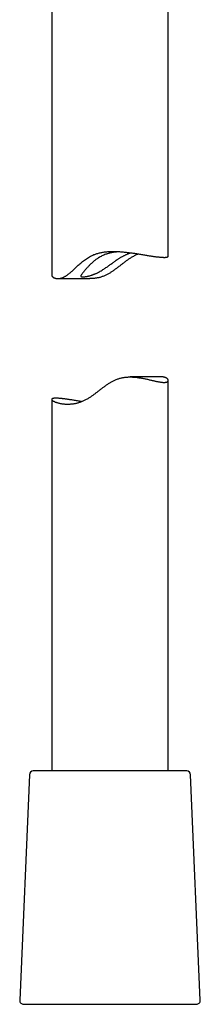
# Model space of a CAD drawing. Header units: millimetres. Extents: x 8 to 1378, y 12 to 1046.
# Tile 2 of 64: x 216 to 239, y 669 to 796. Entities that reach past the tile are written whole.
import ezdxf

# ---------------------------------------------------------------- set-up
doc = ezdxf.new("R2010")
doc.units = ezdxf.units.MM

msp = doc.modelspace()

# ---------------------------------------------------------------- linework, layer by layer
at = {"color": 7, "linetype": 'Continuous', "lineweight": 30}
for p, q in [((219.97, 813.1), (219.97, 762.86)), ((234.97, 765.31), (234.97, 806.11)), ((220.75, 762.42), (224.88, 762.42)), ((234.18, 749.77), (230.05, 749.77)), ((234.97, 699.1), (234.97, 749.33)), ((219.97, 746.89), (219.97, 699.1)), ((237.34, 699.1), (217.59, 699.1)), ((217.09, 698.62), (215.84, 669.62)), ((239.09, 669.62), (237.84, 698.62)), ((216.34, 669.1), (237.8, 669.1)), ((237.8, 669.1), (238.59, 669.1))]:
    msp.add_line(p, q, dxfattribs=at)
for centre, start, end in [((217.59, 698.6), 90, 177.5187), ((237.34, 698.6), 2.4813, 90), ((216.34, 669.6), 177.5187, 270), ((238.59, 669.6), 270, 2.4813)]:
    msp.add_arc(centre, 0.5, start, end, dxfattribs=at)
for points, knots in [([(219.97, 762.86), (219.97, 762.85), (219.97, 762.82), (219.98, 762.78), (220.01, 762.73), (220.05, 762.68), (220.1, 762.63), (220.16, 762.58), (220.23, 762.54), (220.32, 762.5), (220.4, 762.47), (220.48, 762.45), (220.56, 762.43), (220.63, 762.43), (220.72, 762.42), (220.8, 762.42), (220.9, 762.43), (220.99, 762.44), (221.09, 762.46), (221.19, 762.49), (221.3, 762.52), (221.41, 762.56), (221.52, 762.62), (221.64, 762.68), (221.76, 762.75), (221.88, 762.83), (222.02, 762.92), (222.17, 763.04), (222.33, 763.18), (222.5, 763.32), (222.67, 763.47), (222.84, 763.63), (223.02, 763.8), (223.2, 763.96), (223.39, 764.14), (223.59, 764.32), (223.82, 764.52), (224.05, 764.71), (224.29, 764.89), (224.55, 765.07), (224.82, 765.23), (225.1, 765.37), (225.36, 765.49), (225.59, 765.57), (225.79, 765.64), (226, 765.69), (226.21, 765.75), (226.42, 765.79), (226.63, 765.83), (226.85, 765.86), (227.07, 765.88), (227.28, 765.9), (227.5, 765.91), (227.71, 765.91), (227.93, 765.91), (228.15, 765.91), (228.36, 765.91), (228.58, 765.9), (228.81, 765.88), (229.04, 765.86), (229.29, 765.84), (229.54, 765.81), (229.78, 765.78), (230.03, 765.75), (230.27, 765.72), (230.5, 765.69), (230.75, 765.65), (231.01, 765.61), (231.27, 765.57), (231.53, 765.52), (231.79, 765.48), (232.03, 765.44), (232.27, 765.4), (232.51, 765.37), (232.72, 765.33), (232.9, 765.31), (233.05, 765.28), (233.2, 765.26), (233.35, 765.24), (233.49, 765.23), (233.63, 765.21), (233.76, 765.2), (233.84, 765.19), (233.88, 765.18)], [0, 0, 0, 0, 0.011742, 0.026225, 0.040729, 0.055401, 0.070073, 0.084837, 0.099602, 0.11455, 0.12953, 0.138889, 0.148257, 0.15771, 0.167162, 0.176666, 0.18617, 0.195778, 0.205404, 0.214765, 0.224146, 0.233704, 0.243262, 0.252926, 0.26259, 0.272443, 0.282318, 0.295351, 0.308419, 0.321652, 0.334886, 0.348183, 0.36148, 0.374884, 0.388296, 0.404064, 0.419846, 0.435675, 0.451527, 0.467702, 0.483931, 0.500363, 0.516876, 0.527324, 0.537793, 0.548419, 0.559045, 0.569754, 0.580464, 0.591329, 0.602213, 0.61266, 0.623122, 0.633689, 0.644257, 0.654878, 0.665499, 0.676218, 0.686949, 0.69939, 0.711848, 0.724426, 0.737003, 0.749642, 0.762281, 0.775037, 0.787808, 0.802694, 0.817604, 0.832699, 0.847793, 0.862989, 0.878184, 0.893574, 0.908991, 0.920248, 0.931516, 0.942868, 0.95422, 0.965619, 0.977017, 0.988502, 1, 1, 1, 1]), ([(228.73, 765.88), (228.73, 765.88), (228.67, 765.88), (228.57, 765.87), (228.42, 765.86), (228.26, 765.84), (228.11, 765.82), (227.96, 765.8), (227.82, 765.78), (227.67, 765.75), (227.52, 765.72), (227.38, 765.68), (227.23, 765.64), (227.08, 765.6), (226.9, 765.54), (226.68, 765.45), (226.43, 765.34), (226.19, 765.22), (225.98, 765.09), (225.8, 764.97), (225.65, 764.86), (225.5, 764.75), (225.35, 764.63), (225.22, 764.51), (225.08, 764.38), (224.95, 764.26), (224.83, 764.13), (224.71, 764.01), (224.59, 763.89), (224.48, 763.77), (224.37, 763.65), (224.27, 763.53), (224.17, 763.42), (224.08, 763.32), (224, 763.21), (223.91, 763.1), (223.85, 763.02), (223.81, 762.96), (223.78, 762.92), (223.75, 762.88), (223.73, 762.83), (223.71, 762.78), (223.71, 762.73), (223.73, 762.7), (223.76, 762.68), (223.79, 762.67), (223.84, 762.65), (223.93, 762.64), (224.03, 762.64), (224.16, 762.65), (224.28, 762.67), (224.39, 762.68), (224.47, 762.7), (224.56, 762.71), (224.66, 762.74), (224.76, 762.76), (224.89, 762.8), (225.03, 762.84), (225.18, 762.89), (225.29, 762.93), (225.4, 762.97), (225.52, 763.02), (225.63, 763.07), (225.79, 763.14), (225.98, 763.24), (226.21, 763.36), (226.45, 763.5), (226.66, 763.64), (226.86, 763.77), (227.04, 763.89), (227.22, 764.02), (227.41, 764.15), (227.59, 764.28), (227.77, 764.42), (227.96, 764.55), (228.17, 764.7), (228.36, 764.83), (228.54, 764.95), (228.67, 765.04), (228.8, 765.12), (228.94, 765.2), (229.07, 765.28), (229.21, 765.35), (229.34, 765.41), (229.47, 765.48), (229.6, 765.53), (229.72, 765.59), (229.85, 765.63), (229.97, 765.68), (230.07, 765.71), (230.13, 765.73), (230.15, 765.74)], [0, 0, 0, 0, 0.0007, 0.009678, 0.018655, 0.027769, 0.036902, 0.045273, 0.05366, 0.062174, 0.070688, 0.079272, 0.087855, 0.096573, 0.10531, 0.121058, 0.137017, 0.153082, 0.169353, 0.18096, 0.192593, 0.204385, 0.216178, 0.228045, 0.239911, 0.251917, 0.263939, 0.276092, 0.288265, 0.300499, 0.312757, 0.325307, 0.337891, 0.350584, 0.363321, 0.379143, 0.395179, 0.403256, 0.411334, 0.419521, 0.427725, 0.443549, 0.459604, 0.475774, 0.483971, 0.492183, 0.508004, 0.524035, 0.540171, 0.556523, 0.572974, 0.581322, 0.58967, 0.598082, 0.606493, 0.615025, 0.623576, 0.639609, 0.64775, 0.65589, 0.664094, 0.672297, 0.680619, 0.688955, 0.704607, 0.720433, 0.736342, 0.75241, 0.764934, 0.777485, 0.790108, 0.802753, 0.815638, 0.828544, 0.841512, 0.854502, 0.872913, 0.882215, 0.891518, 0.900878, 0.910238, 0.919716, 0.929215, 0.938418, 0.947642, 0.957033, 0.966424, 0.97591, 0.985395, 0.995062, 1, 1, 1, 1]), ([(231.14, 765.59), (231.13, 765.58), (231.06, 765.56), (230.93, 765.5), (230.74, 765.42), (230.56, 765.33), (230.38, 765.23), (230.19, 765.12), (229.97, 764.98), (229.71, 764.81), (229.42, 764.59), (229.12, 764.36), (228.83, 764.13), (228.53, 763.9), (228.22, 763.67), (227.91, 763.44), (227.64, 763.27), (227.43, 763.13), (227.26, 763.03), (227.09, 762.94), (226.92, 762.86), (226.74, 762.78), (226.56, 762.7), (226.38, 762.64), (226.19, 762.58), (226.01, 762.54), (225.82, 762.5), (225.63, 762.47), (225.45, 762.45), (225.26, 762.43), (225.07, 762.42), (224.95, 762.42), (224.88, 762.42), (224.88, 762.42)], [0, 0, 0, 0, 0.0058566, 0.0358017, 0.0657469, 0.0959481, 0.1261495, 0.1568286, 0.1875672, 0.2386724, 0.2899226, 0.3414718, 0.3930866, 0.4452836, 0.497539, 0.550014, 0.6026055, 0.6285983, 0.6546182, 0.6809315, 0.7072435, 0.7337498, 0.7602546, 0.7871672, 0.8141568, 0.840155, 0.8662181, 0.8927224, 0.9192275, 0.945951, 0.9726754, 0.999793, 1, 1, 1, 1]), ([(233.88, 765.18), (233.93, 765.18), (234.03, 765.17), (234.17, 765.16), (234.3, 765.16), (234.42, 765.15), (234.53, 765.15), (234.63, 765.16), (234.72, 765.17), (234.79, 765.18), (234.85, 765.2), (234.9, 765.22), (234.93, 765.24), (234.95, 765.26), (234.97, 765.29), (234.96, 765.3), (234.96, 765.31)], [0, 0, 0, 0, 0.073367, 0.146861, 0.22135, 0.295838, 0.370866, 0.445894, 0.521957, 0.598162, 0.671529, 0.745022, 0.819481, 0.89394, 0.968916, 1, 1, 1, 1]), ([(221.05, 747.01), (221, 747.01), (220.9, 747.02), (220.76, 747.03), (220.63, 747.04), (220.51, 747.04), (220.4, 747.04), (220.3, 747.03), (220.21, 747.02), (220.14, 747.01), (220.08, 747), (220.03, 746.98), (220, 746.95), (219.98, 746.93), (219.96, 746.9), (219.97, 746.87), (219.98, 746.84), (220.01, 746.8), (220.04, 746.76), (220.09, 746.72), (220.16, 746.68), (220.23, 746.64), (220.32, 746.6), (220.42, 746.55), (220.53, 746.51), (220.66, 746.47), (220.8, 746.43), (220.95, 746.39), (221.11, 746.36), (221.28, 746.33), (221.47, 746.3), (221.67, 746.29), (221.89, 746.28), (222.09, 746.28), (222.27, 746.28), (222.43, 746.3), (222.59, 746.31), (222.76, 746.33), (222.93, 746.36), (223.1, 746.4), (223.28, 746.44), (223.46, 746.49), (223.64, 746.55), (223.82, 746.62), (224.01, 746.69), (224.19, 746.77), (224.37, 746.86), (224.55, 746.96), (224.74, 747.07), (224.96, 747.21), (225.22, 747.39), (225.51, 747.6), (225.81, 747.83), (226.1, 748.06), (226.4, 748.29), (226.71, 748.52), (227.02, 748.75), (227.29, 748.93), (227.51, 749.06), (227.67, 749.16), (227.84, 749.25), (228.01, 749.34), (228.19, 749.42), (228.37, 749.49), (228.55, 749.55), (228.74, 749.61), (228.93, 749.65), (229.11, 749.69), (229.3, 749.72), (229.48, 749.74), (229.67, 749.76), (229.86, 749.77), (230.05, 749.77), (230.25, 749.77), (230.48, 749.76), (230.72, 749.74), (230.96, 749.71), (231.19, 749.68), (231.42, 749.64), (231.65, 749.6), (231.87, 749.56), (232.08, 749.52), (232.3, 749.47), (232.51, 749.42), (232.71, 749.37), (232.91, 749.33), (233.1, 749.29), (233.28, 749.24), (233.45, 749.21), (233.63, 749.17), (233.79, 749.14), (233.96, 749.11), (234.11, 749.09), (234.25, 749.08), (234.38, 749.07), (234.5, 749.07), (234.6, 749.08), (234.69, 749.1), (234.77, 749.12), (234.83, 749.14), (234.87, 749.17), (234.91, 749.2), (234.94, 749.24), (234.96, 749.28), (234.97, 749.32), (234.96, 749.37), (234.95, 749.41), (234.92, 749.46), (234.88, 749.51), (234.83, 749.56), (234.77, 749.61), (234.7, 749.66), (234.61, 749.7), (234.53, 749.72), (234.45, 749.74), (234.37, 749.76), (234.3, 749.77), (234.23, 749.77), (234.19, 749.77), (234.18, 749.77)], [0, 0, 0, 0, 0.009331, 0.018679, 0.028153, 0.037627, 0.047169, 0.056712, 0.066386, 0.076078, 0.085409, 0.094756, 0.104227, 0.113697, 0.123233, 0.132769, 0.14243, 0.152108, 0.16159, 0.171087, 0.180702, 0.190318, 0.199998, 0.209678, 0.21948, 0.229299, 0.239108, 0.248935, 0.258909, 0.268883, 0.278941, 0.288998, 0.299226, 0.309481, 0.316203, 0.322935, 0.329746, 0.336556, 0.343413, 0.350269, 0.357216, 0.364177, 0.3709, 0.377636, 0.38448, 0.391323, 0.398225, 0.405127, 0.412138, 0.419163, 0.430842, 0.442554, 0.454334, 0.46613, 0.478058, 0.49, 0.501992, 0.514011, 0.519951, 0.525897, 0.531911, 0.537924, 0.543981, 0.550038, 0.556189, 0.562356, 0.568298, 0.574254, 0.580311, 0.586368, 0.592475, 0.598583, 0.60478, 0.610987, 0.619227, 0.627486, 0.635855, 0.644224, 0.652647, 0.661069, 0.669589, 0.67812, 0.686835, 0.695561, 0.704378, 0.713195, 0.722061, 0.730928, 0.739892, 0.74887, 0.758548, 0.768245, 0.778103, 0.787961, 0.797908, 0.807856, 0.817976, 0.828121, 0.836805, 0.845504, 0.85431, 0.863117, 0.87198, 0.880843, 0.889812, 0.898794, 0.90801, 0.917241, 0.926578, 0.935914, 0.94531, 0.954706, 0.964219, 0.973752, 0.979707, 0.985669, 0.991685, 0.9977, 1, 1, 1, 1]), ([(223.79, 746.61), (223.74, 746.61), (223.61, 746.63), (223.4, 746.67), (223.14, 746.71), (222.9, 746.75), (222.66, 746.79), (222.42, 746.83), (222.21, 746.86), (222.03, 746.89), (221.88, 746.91), (221.73, 746.93), (221.58, 746.95), (221.44, 746.97), (221.3, 746.98), (221.17, 747), (221.09, 747), (221.05, 747.01)], [0, 0, 0, 0, 0.037784, 0.117416, 0.197047, 0.27721, 0.357372, 0.438559, 0.51989, 0.579275, 0.638718, 0.698606, 0.758494, 0.818624, 0.878754, 0.939345, 1, 1, 1, 1])]:
    msp.add_open_spline(points, degree=3, knots=knots, dxfattribs=at)

doc.saveas('drawing.dxf')
